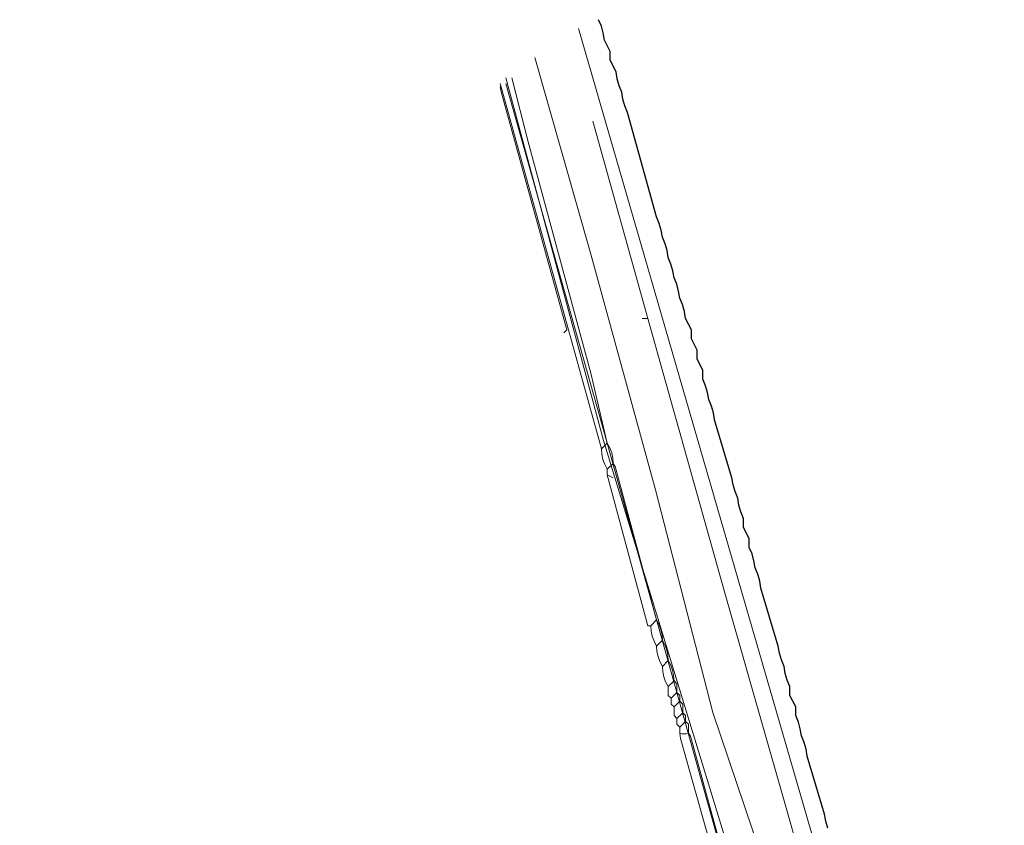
# Model space of a CAD drawing. Header units: inches. Extents: x 158416 to 160804, y 432611 to 437652.
# Tile 191 of 193: x 159470 to 159584, y 437454 to 437547. Entities that reach past the tile are written whole.
import ezdxf

# ---------------------------------------------------------------- set-up
doc = ezdxf.new("R2010")
doc.units = ezdxf.units.IN
doc.header["$MEASUREMENT"] = 0
for name, pattern in [('COPIER_315', [0]), ('DASHDOT', [0]), ('HIDDEN', [0])]:
    doc.linetypes.add(name, pattern=pattern)
for name, color, linetype in [('4.1-RIOOL-BESTAAND', 251, 'Continuous'), ('4.2-K&L-Buisleiding', 30, 'Continuous'), ('4.2-K&L-LAAGSPANNING', 10, 'Continuous'), ('4.2-K&L-LAGEDRUK GAS', 42, 'Continuous'), ('4.2-K&L-SIGNAAL KPN', 94, 'Continuous'), ('4.2-K&L-WATERLEIDING', 150, 'Continuous')]:
    doc.layers.add(name, color=color, linetype=linetype)

msp = doc.modelspace()

# ---------------------------------------------------------------- linework, layer by layer
at = {"layer": '4.1-RIOOL-BESTAAND', "color": 2, "linetype": 'COPIER_315', "lineweight": 0, "ltscale": 5}
for points in [[(159478.33, 437118, 0), (159479.14, 437119.26, 0), (159479.73, 437120.63, 0), (159489.6, 437143.7, 0), (159501.4, 437169.3, 0), (159511.4, 437190.3, 0), (159517.9, 437204.7, 0), (159523.43, 437217.97, 0), (159544.07, 437265.97, 0), (159549.6, 437277.7, 0), (159562.77, 437306.3, 0), (159574.23, 437336.37, 0), (159583.67, 437361.33, 0), (159571.88, 437416.3, 0), (159567.43, 437432.7, 0), (159534.67, 437545.67, 0)], [(159547.27, 437286.03, 0), (159555.33, 437305.67, 0), (159576.43, 437357.97, 0), (159576.58, 437358.33, 0), (159576.77, 437358.68, 0), (159577, 437359, 0), (159571.86, 437394.31, 0), (159561.57, 437430.63, 0), (159556.57, 437447.97, 0), (159550.12, 437467.03, 0), (159543.55, 437492.64, 0), (159536.1, 437519.7, 0), (159529.67, 437542.33, 0)]]:
    msp.add_polyline3d(points, dxfattribs=at)
at = {"layer": '4.2-K&L-Buisleiding', "color": 20, "linetype": 'HIDDEN', "lineweight": 25, "ltscale": 10}
msp.add_polyline3d([(159563.35, 437453.75, 0), (159563.13, 437454.53, 0), (159563, 437455.33, 0), (159561, 437462, 0), (159560.87, 437462.8, 0), (159560.65, 437463.58, 0), (159560.33, 437464.33, 0), (159560.2, 437465.14, 0), (159559.98, 437465.92, 0), (159559.67, 437466.67, 0), (159559.67, 437467.67, 0), (159559, 437469, 0), (159559, 437470, 0), (159558.69, 437470.75, 0), (159558.46, 437471.53, 0), (159558.33, 437472.33, 0), (159558.02, 437473.08, 0), (159557.8, 437473.86, 0), (159557.67, 437474.67, 0), (159555.67, 437481.33, 0), (159555.54, 437482.14, 0), (159555.31, 437482.92, 0), (159555, 437483.67, 0), (159554.87, 437484.47, 0), (159554.65, 437485.25, 0), (159554.33, 437486, 0), (159554.33, 437487, 0), (159553.67, 437488.33, 0), (159553.67, 437489.33, 0), (159553.35, 437490.08, 0), (159553.13, 437490.86, 0), (159553, 437491.67, 0), (159552.69, 437492.42, 0), (159552.46, 437493.2, 0), (159552.33, 437494, 0), (159550.33, 437500.67, 0), (159550.2, 437501.47, 0), (159549.98, 437502.25, 0), (159549.67, 437503, 0), (159549.54, 437503.8, 0), (159549.31, 437504.58, 0), (159549, 437505.33, 0), (159549, 437506.33, 0), (159548.33, 437507.67, 0), (159548.33, 437508.67, 0), (159547.67, 437510, 0), (159547.67, 437511, 0), (159547, 437512.33, 0), (159546.87, 437513.14, 0), (159546.65, 437513.92, 0), (159546.33, 437514.67, 0), (159546.2, 437515.47, 0), (159545.98, 437516.25, 0), (159545.67, 437517, 0), (159545.54, 437517.8, 0), (159545.31, 437518.58, 0), (159545, 437519.33, 0), (159544.87, 437520.14, 0), (159544.65, 437520.92, 0), (159544.33, 437521.67, 0), (159544.2, 437522.47, 0), (159543.98, 437523.25, 0), (159543.67, 437524, 0), (159540.33, 437536, 0), (159540.02, 437536.75, 0), (159539.8, 437537.53, 0), (159539.67, 437538.33, 0), (159539.35, 437539.08, 0), (159539.13, 437539.86, 0), (159539, 437540.67, 0), (159538.33, 437542, 0), (159538.33, 437543, 0), (159537.67, 437544.33, 0), (159537.54, 437545.14, 0), (159537.31, 437545.92, 0), (159537, 437546.67, 0)], dxfattribs=at)
at = {"layer": '4.2-K&L-LAAGSPANNING', "linetype": 'DASHDOT', "lineweight": 0, "ltscale": 2}
for p, q in [((159542, 437512.33), (159542.67, 437512.33)), ((159537.33, 437497.33), (159538, 437498)), ((159538, 437495), (159538.67, 437495.67)), ((159538.67, 437494), (159538, 437494.33)), ((159543, 437477), (159543.67, 437477.67)), ((159543.67, 437474.67), (159544.33, 437475.33)), ((159544.33, 437472.33), (159545, 437473)), ((159545, 437470), (159545.67, 437470.67)), ((159545.33, 437468.67), (159546, 437469.33)), ((159545.67, 437467.67), (159546.33, 437468.33)), ((159546, 437466.33), (159546.67, 437467)), ((159546.33, 437465.33), (159547, 437466))]:
    msp.add_line(p, q, dxfattribs=at)
for points in [[(159556.33, 437432.33, 0), (159547.55, 437464.3, 0), (159547.33, 437464.67, 0), (159547.33, 437465.67, 0), (159547, 437466, 0), (159547, 437466.67, 0), (159546.67, 437467, 0), (159546.67, 437468, 0), (159546.33, 437468.33, 0), (159546.33, 437469, 0), (159546, 437469.33, 0), (159546, 437470.33, 0), (159545.67, 437470.67, 0), (159545.63, 437471.28, 0), (159545.5, 437471.88, 0), (159545.29, 437472.46, 0), (159545, 437473, 0), (159544.96, 437473.61, 0), (159544.83, 437474.21, 0), (159544.62, 437474.79, 0), (159544.33, 437475.33, 0), (159544.29, 437475.95, 0), (159544.17, 437476.55, 0), (159543.96, 437477.12, 0), (159543.67, 437477.67, 0), (159538.9, 437495.3, 0), (159538.67, 437495.67, 0), (159538.63, 437496.28, 0), (159538.5, 437496.88, 0), (159538.29, 437497.46, 0), (159538, 437498, 0), (159536.12, 437506.03, 0), (159528.88, 437532.64, 0), (159527, 437540, 0)], [(159555.43, 437432.03, 0), (159546.43, 437464.03, 0), (159546.33, 437464.67, 0), (159546.33, 437465.33, 0), (159546, 437465.67, 0), (159546, 437466.33, 0), (159545.67, 437466.67, 0), (159545.67, 437467.67, 0), (159545.33, 437468, 0), (159545.33, 437468.67, 0), (159545, 437469, 0), (159545, 437470, 0), (159544.71, 437470.54, 0), (159544.5, 437471.12, 0), (159544.37, 437471.72, 0), (159544.33, 437472.33, 0), (159544.04, 437472.88, 0), (159543.83, 437473.45, 0), (159543.71, 437474.05, 0), (159543.67, 437474.67, 0), (159543.38, 437475.21, 0), (159543.17, 437475.79, 0), (159543.04, 437476.39, 0), (159543, 437477, 0), (159542.67, 437477, 0), (159538, 437494.33, 0), (159538, 437495, 0), (159537.71, 437495.54, 0), (159537.5, 437496.12, 0), (159537.37, 437496.72, 0), (159537.33, 437497.33, 0), (159525.67, 437539.33, 0)], [(159570.88, 437412.97, 0), (159551.57, 437480.63, 0), (159542.67, 437512.33, 0), (159536.33, 437535, 0)]]:
    msp.add_polyline3d(points, dxfattribs=at)
msp.add_arc((159546.83, 437465.89), 1.32, 247.7509, 292.2491, dxfattribs=at)
at = {"layer": '4.2-K&L-LAGEDRUK GAS', "linetype": 'Continuous', "lineweight": 0, "ltscale": 15}
msp.add_polyline3d([(159533, 437510.67, 0), (159533.33, 437511, 0), (159525.77, 437538.37, 0), (159525.67, 437539, 0)], dxfattribs=at)
at = {"layer": '4.2-K&L-SIGNAAL KPN', "linetype": 'Continuous', "lineweight": 0, "ltscale": 1.75}
msp.add_polyline3d([(159561.55, 437413.64, 0), (159536.88, 437501.97, 0), (159526.33, 437539.33, 0)], dxfattribs=at)
at = {"layer": '4.2-K&L-WATERLEIDING', "linetype": 'Continuous', "lineweight": 0, "ltscale": 2}
msp.add_polyline3d([(159470.4, 437126.63, 0), (159553.55, 437310.03, 0), (159553.67, 437311, 0), (159555.15, 437313.42, 0), (159556.27, 437316.03, 0), (159557.07, 437317.63, 0), (159568.77, 437344.3, 0), (159569.43, 437345.97, 0), (159570.69, 437350.76, 0), (159571.63, 437355.62, 0), (159572.24, 437360.53, 0), (159572.53, 437365.47, 0), (159572.49, 437370.42, 0), (159572.13, 437375.36, 0), (159569.22, 437387.64, 0), (159564.1, 437410.37, 0), (159561.12, 437421.36, 0), (159537.55, 437498.3, 0), (159526.33, 437540, 0)], dxfattribs=at)

doc.saveas('drawing.dxf')
